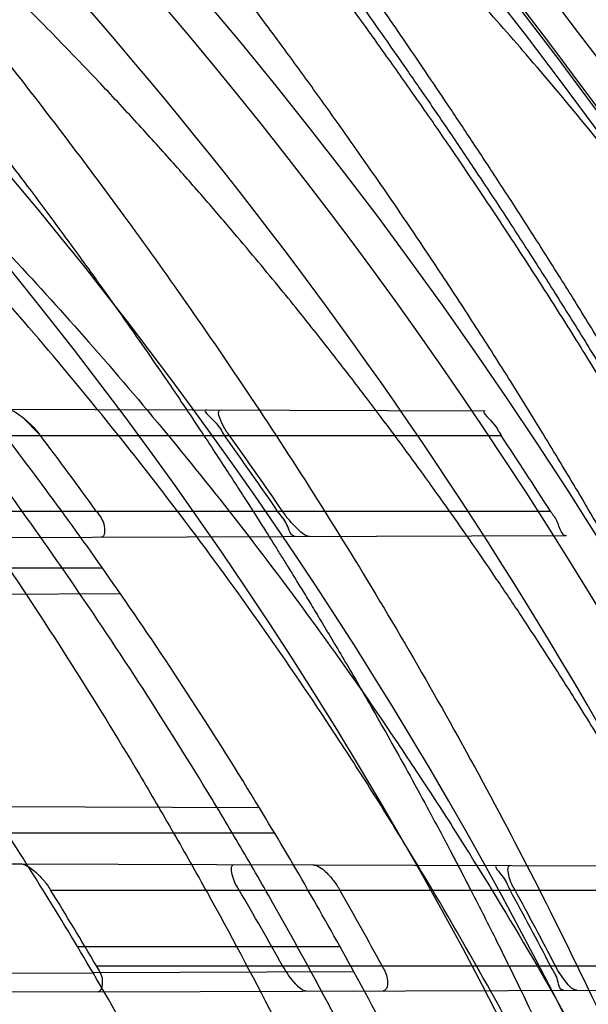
# Model space of a CAD drawing. Header units: millimetres. Extents: x 0 to 297, y 0 to 210.
# Tile 55 of 256: x 141.6696 to 141.7371, y 91.074 to 91.191. Entities that reach past the tile are written whole.
import ezdxf

# ---------------------------------------------------------------- set-up
doc = ezdxf.new("R2010")
doc.units = ezdxf.units.MM
doc.header["$LTSCALE"] = 16.335
doc.layers.get('0').update_dxf_attribs({"linetype": 'CONTINUOUS'})
for name, color, linetype in [('01_GLOBAL', 7, 'CONTINUOUS'), ('INTFCLR_1', 7, 'CONTINUOUS'), ('INTFCLR_144815', 7, 'CONTINUOUS')]:
    doc.layers.add(name, color=color, linetype=linetype)

msp = doc.modelspace()

# ---------------------------------------------------------------- linework, layer by layer
at = {"color": 7, "linetype": 'Continuous'}
msp.add_circle((142.5788034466, 92.2083412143), 3.42, dxfattribs=at)
at = {"color": 9, "linetype": 'Continuous'}
msp.add_arc((142.5788034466, 92.2083412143), 3.3761688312, 182.9674534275, 267.0325465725, dxfattribs=at)
at = {"layer": '01_GLOBAL', "color": 7, "linetype": 'Continuous'}
msp.add_circle((142.5788034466, 92.2083412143), 3.465, dxfattribs=at)
at = {"layer": 'INTFCLR_1', "color": 9, "linetype": 'Continuous'}
for p, q in [((141.6296839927, 91.1448464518), (141.7248347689, 91.1445143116)), ((141.6344033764, 91.1415895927), (141.726746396, 91.1415895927)), ((141.6417213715, 91.1325895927), (141.7326070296, 91.1325895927)), ((141.6423602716, 91.1293769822), (141.7344827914, 91.1296985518)), ((141.679454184, 91.1258395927), (141.6459498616, 91.1258395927)), ((141.6816020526, 91.1227639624), (141.6483772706, 91.1226479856)), ((141.6980785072, 91.097357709), (141.6660935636, 91.09746935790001)), ((141.699892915, 91.09433959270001), (141.6681279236, 91.09433959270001)), ((141.6696551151, 91.09070692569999), (141.7569505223, 91.09040220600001)), ((141.6733032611, 91.0875895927), (141.7583541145, 91.0875895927)), ((141.7076592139, 91.0808395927), (141.6765069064, 91.0808395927)), ((141.6787271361, 91.0785895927), (141.7628447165, 91.0785895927)), ((141.7092979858, 91.0778606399), (141.6783353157, 91.07775255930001)), ((141.6788747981, 91.0755044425), (141.7642351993, 91.07580240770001))]:
    msp.add_line(p, q, dxfattribs=at)
at = {"layer": 'INTFCLR_1', "color": 7, "linetype": 'Continuous'}
msp.add_line((141.6699604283, 91.1437545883), (141.6720808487, 91.1415895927), dxfattribs=at)
at = {"layer": 'INTFCLR_1', "color": 6, "linetype": 'Continuous'}
for p, q in [((141.7248347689, 91.1445143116), (141.7248738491, 91.1445141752)), ((141.73452088, 91.12969868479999), (141.7344827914, 91.1296985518)), ((141.5872388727, 91.0909946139), (141.6696551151, 91.09070692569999)), ((141.6665647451, 91.07771147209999), (141.6783353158, 91.07775255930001)), ((141.6788747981, 91.0755044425), (141.5992258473, 91.0752264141))]:
    msp.add_line(p, q, dxfattribs=at)
for centre, radius, start, end in [((141.273551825, 90.84008959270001), 0.5431065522, 270, 90.00000002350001), ((141.273551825, 90.84008959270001), 0.5161422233, 270, 90.00000002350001), ((141.273551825, 90.84008959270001), 0.4963968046, 34.7120513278, 37.5274422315), ((141.2732548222, 90.8404266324), 0.4997612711, 35.7750931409, 37.057316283), ((141.2735619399, 90.8400747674), 0.5173177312, 34.43321213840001, 35.6507272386), ((141.2737151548, 90.8397926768), 0.5178324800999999, 34.432008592, 35.6482862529), ((141.2735607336, 90.84007530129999), 0.5443235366, 32.506174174, 33.6366877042), ((141.273551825, 90.84008959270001), 0.4693968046, 30.4187297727, 33.2518501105), ((141.273551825, 90.84008959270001), 0.4963968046, 28.6197133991, 31.2163513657), ((141.2733149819, 90.8404011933), 0.4702049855, 30.4351559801, 31.7156135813), ((141.2736644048, 90.83981792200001), 0.4893683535, 29.2038350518, 30.41829466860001), ((141.2733327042, 90.84038696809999), 0.4997171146, 28.4684611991, 29.6489894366), ((141.2735937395, 90.8400954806), 0.517279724, 27.4551693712, 28.5844232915), ((141.2741494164, 90.8400955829), 0.5173029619, 27.4538193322, 28.5830080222)]:
    msp.add_arc(centre, radius, start, end, dxfattribs=at)
at = {"layer": 'INTFCLR_1', "color": 9, "linetype": 'Continuous'}
for radius, start, end in [(0.4963968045, 31.2163513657, 34.7120513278), (0.4693968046, 26.8886711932, 30.4187297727), (0.4963968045, 25.3056735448, 28.6197133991)]:
    msp.add_arc((141.273551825, 90.84008959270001), radius, start, end, dxfattribs=at)
for points, knots in [([(141.7564146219, 90.67214758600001), (141.7574831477, 90.6750551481), (141.7595771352, 90.68092625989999), (141.7635668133, 90.69283277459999), (141.7700402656, 90.7142045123), (141.7760428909, 90.73928884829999), (141.7800065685, 90.7617077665), (141.7816728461, 90.7731553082), (141.7825328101, 90.7797764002), (141.7845176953, 90.7963988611), (141.7865801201, 90.82480135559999), (141.786249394, 90.85831129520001), (141.7846909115, 90.8800272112), (141.783710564, 90.8900544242), (141.7829887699, 90.8967234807), (141.7807586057, 90.9147232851), (141.7756949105, 90.94354598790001), (141.7683980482, 90.97168599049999), (141.7631787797, 90.98838778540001), (141.7612158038, 90.9943618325), (141.7582294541, 91.0031618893), (141.7514922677, 91.0215597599), (141.7398577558, 91.04856209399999), (141.7266081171, 91.07407256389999), (141.7173713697, 91.0897744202), (141.7130543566, 91.096763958), (141.7101864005, 91.1013200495), (141.7024300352, 91.1133026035), (141.6894327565, 91.1316928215), (141.6713790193, 91.1540805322), (141.6560874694, 91.1708617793), (141.64540551, 91.18158825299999), (141.6394993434, 91.18726746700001), (141.6313044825, 91.1949266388), (141.6198341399, 91.2049554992), (141.6074179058, 91.2146860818), (141.5999877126, 91.21997005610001), (141.5969902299, 91.2219990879), (141.595231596, 91.2231656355), (141.5931919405, 91.2244765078), (141.5909359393, 91.2258549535), (141.5889565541, 91.22699033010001), (141.587260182, 91.2278794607), (141.5858677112, 91.2285262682), (141.5847587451, 91.228921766), (141.5839916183, 91.22910084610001), (141.5833474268, 91.229003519), (141.5832219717, 91.22839726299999), (141.5835311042, 91.22772715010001), (141.5840679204, 91.2267985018), (141.5849352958, 91.22562953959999), (141.5860911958, 91.2242042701), (141.587545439, 91.22253261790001), (141.5892822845, 91.2206136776), (141.5909074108, 91.2188652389), (141.5923395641, 91.21734229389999), (141.5948337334, 91.21470682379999), (141.5989725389, 91.2103803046), (141.6073909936, 91.20154652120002), (141.6165855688, 91.19163585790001), (141.6249614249, 91.18216354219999), (141.6301387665, 91.17614023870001), (141.6384641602, 91.1662523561), (141.6512098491, 91.1502285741), (141.6679191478, 91.126915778), (141.680013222, 91.107884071), (141.6879313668, 91.094337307), (141.6933038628, 91.08480936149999), (141.702572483, 91.0674180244), (141.7149508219, 91.0411554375), (141.7234902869, 91.0192594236), (141.7274621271, 91.00790684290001)], [0, 0, 0, 0, 0.0103790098, 0.0208837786, 0.0420711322, 0.08518383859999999, 0.1071959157, 0.1183352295, 0.1239409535, 0.1295662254, 0.1744257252, 0.2192335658, 0.2417179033, 0.2473538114, 0.2529901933, 0.2641930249, 0.3081221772, 0.3509242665, 0.3614865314, 0.3667493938, 0.3719931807, 0.3926229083, 0.4323809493, 0.4704125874, 0.488853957, 0.4934075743, 0.4979380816, 0.506891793, 0.541232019, 0.5733300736, 0.6031972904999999, 0.6172524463, 0.624045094, 0.6306497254, 0.6548348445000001, 0.6750681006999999, 0.6834748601, 0.6853777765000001, 0.68719583, 0.6905456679, 0.6935010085, 0.6960526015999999, 0.698191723, 0.6999112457, 0.7012080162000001, 0.7020916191, 0.7026257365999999, 0.703100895, 0.7038825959, 0.7050751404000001, 0.7066972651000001, 0.7087491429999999, 0.7112254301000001, 0.7141189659, 0.7174213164, 0.7192231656, 0.7211235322, 0.729579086, 0.7392841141, 0.7620097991, 0.7748694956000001, 0.7816475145, 0.7886215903, 0.818178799, 0.8502213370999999, 0.88468242, 0.8936821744, 0.9027945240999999, 0.9213302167, 0.9597016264, 1, 1, 1, 1]), ([(141.7358975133, 91.0071406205), (141.7318460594, 91.01844594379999), (141.7231341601, 91.04025096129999), (141.7105173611, 91.0663792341), (141.701072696, 91.0836773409), (141.6955966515, 91.0931566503), (141.6875212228, 91.1066417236), (141.6751867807, 91.12558434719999), (141.6581544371, 91.14877272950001), (141.6451671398, 91.16470230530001), (141.6366834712, 91.1745312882), (141.6314052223, 91.1805210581), (141.6228646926, 91.18994094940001), (141.613493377, 91.19978937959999), (141.6049081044, 91.20856863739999), (141.6006923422, 91.21286001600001), (141.5981418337, 91.21548448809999), (141.5966958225, 91.2169787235), (141.5943954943, 91.2194050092), (141.5923320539, 91.2215537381), (141.5877441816, 91.2270898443), (141.589474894, 91.22708959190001)], [0, 0, 0, 0, 0.1351411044, 0.2639657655, 0.326251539, 0.3568857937, 0.3871506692, 0.5031238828, 0.6110823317, 0.7107727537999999, 0.7343091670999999, 0.7571888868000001, 0.8006105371, 0.8773801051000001, 0.9101731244, 0.9387430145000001, 0.9451630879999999, 0.9512497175, 0.9624026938, 0.9805243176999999, 1, 1, 1, 1]), ([(141.589474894, 91.22708959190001), (141.5901302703, 91.2270894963), (141.5934664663, 91.2257697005), (141.5972968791, 91.2235292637), (141.6010154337, 91.2211904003), (141.6028021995, 91.2200263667), (141.6058484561, 91.21800314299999), (141.6133970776, 91.21273816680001), (141.6260174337, 91.20304741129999), (141.6376862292, 91.1930563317), (141.6460232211, 91.1854269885), (141.6520280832, 91.1797738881), (141.6628847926, 91.1691018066), (141.6784293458, 91.15240674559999), (141.6967876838, 91.1301309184), (141.7100118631, 91.1118246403), (141.7179037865, 91.099896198), (141.7208202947, 91.09536318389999), (141.7252087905, 91.0884116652), (141.734595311, 91.0728013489), (141.748064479, 91.04743455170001), (141.7598995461, 91.0205684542), (141.766753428, 91.0022608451), (141.7697904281, 90.99350690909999), (141.7717861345, 90.9875658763), (141.7770905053, 90.9709626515), (141.7845086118, 90.94298471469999), (141.7896594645, 90.91431187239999), (141.7919274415, 90.89640779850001), (141.7926613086, 90.8897756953), (141.793657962, 90.87980496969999), (141.795242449, 90.8582113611), (141.7955788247, 90.82488434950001), (141.7934815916, 90.79663997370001), (141.7914638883, 90.7801127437), (141.7905895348, 90.7735282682), (141.788895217, 90.7621430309), (141.7848639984, 90.73984187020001), (141.7787596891, 90.71489416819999), (141.7721799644, 90.6936469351), (141.768123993, 90.6818069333), (141.7659952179, 90.6759685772), (141.7649089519, 90.6730772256)], [0, 0, 0, 0, 0.0031306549, 0.0166311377, 0.0214593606, 0.0240790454, 0.0268205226, 0.0389267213, 0.0680356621, 0.1027866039, 0.1122691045, 0.1220183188, 0.1421809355, 0.1849822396, 0.2309158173, 0.2799873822, 0.2927706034, 0.2992370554, 0.3057353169, 0.3320403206, 0.3862319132, 0.4428084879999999, 0.4721383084, 0.4795908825, 0.487069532, 0.5020757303, 0.5628487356, 0.6251729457, 0.6410612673, 0.6490543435, 0.6570463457, 0.6889269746, 0.7524526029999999, 0.8160592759, 0.8240370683, 0.8319876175, 0.8477879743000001, 0.8790177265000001, 0.9402188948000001, 0.970317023, 0.9852457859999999, 1, 1, 1, 1])]:
    msp.add_open_spline(points, degree=3, knots=knots, dxfattribs=at)
at = {"layer": 'INTFCLR_1', "color": 6, "linetype": 'Continuous'}
for points, knots in [([(141.6277114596, 91.22708959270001), (141.62722335, 91.22708959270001), (141.6272941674, 91.2251154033), (141.6286240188, 91.2237135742), (141.6303773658, 91.2209404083), (141.6330579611, 91.2176754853), (141.636536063, 91.21338186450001), (141.6409148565, 91.2081556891), (141.6460561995, 91.2020006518), (141.6515635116, 91.19533394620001), (141.6570035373, 91.1886267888), (141.6620669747, 91.18224014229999), (141.6667156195, 91.1762455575), (141.6709428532, 91.17066993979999), (141.6747632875, 91.16552206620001), (141.678203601, 91.1607902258), (141.6812975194, 91.15645408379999), (141.684076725, 91.1524886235), (141.6865629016, 91.14888322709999), (141.6887839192, 91.1456142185), (141.6907670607, 91.14265455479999), (141.6925435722, 91.139969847), (141.6941233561, 91.1375556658), (141.6955259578, 91.1353899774), (141.6967707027, 91.1334503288), (141.6978866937, 91.13169669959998), (141.6988796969, 91.1301244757), (141.6997620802, 91.12871811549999), (141.7005836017, 91.12740101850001), (141.7014128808, 91.12606327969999), (141.7023097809, 91.1246072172), (141.7032931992, 91.12299941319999), (141.7043734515, 91.121219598), (141.7055619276, 91.1192446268), (141.706875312, 91.1170411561), (141.7083246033, 91.11458304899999), (141.7099237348, 91.11183694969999), (141.7116817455, 91.10877663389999), (141.7136163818, 91.10535704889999), (141.7157436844, 91.1015316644), (141.7180830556, 91.0972414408), (141.7206593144, 91.0924115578), (141.7234900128, 91.0869698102), (141.726590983, 91.0808326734), (141.7299816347, 91.0738979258), (141.7336899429, 91.06602274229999), (141.7377398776, 91.05703497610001), (141.7421529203, 91.0467148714), (141.7469453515, 91.0347982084), (141.7521299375, 91.02090744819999), (141.7576364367, 91.0047235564), (141.7631009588, 90.9866925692), (141.7681397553, 90.9675743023), (141.7724835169, 90.948235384), (141.7760959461, 90.928843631), (141.7789762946, 90.9094758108), (141.7811396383, 90.8901288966), (141.78259316, 90.8708485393), (141.7833500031, 90.85161596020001), (141.7834187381, 90.8324615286), (141.782807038, 90.8133676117), (141.7815194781, 90.7943366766), (141.7795595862, 90.7753839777), (141.7769236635, 90.75647136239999), (141.7736112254, 90.7376240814), (141.7696058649, 90.7188012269), (141.7649044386, 90.700026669), (141.7595680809, 90.6815608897), (141.7539109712, 90.6643011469), (141.7483372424, 90.6489785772), (141.7431614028, 90.6358921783), (141.7384031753, 90.6246472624), (141.7340415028, 90.6149110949), (141.7300563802, 90.60642995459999), (141.7264192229, 90.5989959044), (141.7231040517, 90.5924542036), (141.7200858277, 90.5866790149), (141.7173473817, 90.581575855), (141.7148681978, 90.57706222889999), (141.7126227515, 90.5730569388), (141.7105887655, 90.5694929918), (141.7087453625, 90.56631374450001), (141.7070795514, 90.563481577), (141.705579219, 90.560962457), (141.7042282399, 90.55871863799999), (141.7030062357, 90.55670860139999), (141.701896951, 90.554899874), (141.7008702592, 90.5532389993), (141.6998448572, 90.5515926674), (141.698741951, 90.54983502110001), (141.697495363, 90.547864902), (141.6960930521, 90.5456696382), (141.6945138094, 90.5432229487), (141.6927331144, 90.5404962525), (141.6907308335, 90.5374685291), (141.6884841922, 90.5341192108), (141.6859642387, 90.5304209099), (141.6831423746, 90.52634758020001), (141.6799866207, 90.5218758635), (141.6764721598, 90.51699345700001), (141.6725652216, 90.5116795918), (141.668231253, 90.50591584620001), (141.6634587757, 90.49971750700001), (141.6582464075, 90.493104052), (141.6526341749, 90.48615232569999), (141.646910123, 90.4792048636), (141.6415439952, 90.4727739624), (141.6369559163, 90.4673043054), (141.633315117, 90.4628207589), (141.6305101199, 90.4594209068), (141.6286771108, 90.45653647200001), (141.6273060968, 90.45510292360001), (141.6272194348, 90.45308959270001), (141.6277114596, 90.45308959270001)], [0, 0, 0, 0, 0.0017146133, 0.0041239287, 0.0077631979, 0.0127375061, 0.019147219, 0.0271011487, 0.0367138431, 0.0473099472, 0.0574795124, 0.0670486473, 0.07593967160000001, 0.0841262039, 0.0916267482, 0.0984583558, 0.1046766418, 0.1103381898, 0.1154683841, 0.1200606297, 0.1242209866, 0.1279830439, 0.1313690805, 0.1343557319, 0.1370466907, 0.1394649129, 0.141657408, 0.1435788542, 0.1452969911, 0.147110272, 0.1491076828, 0.1513042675, 0.1537308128, 0.1564212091, 0.1594011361, 0.1627417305, 0.1664450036, 0.1705638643, 0.1751393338, 0.1802462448, 0.1859394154, 0.1923045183, 0.1994748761, 0.2074861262, 0.2164579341, 0.2265900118, 0.2380620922, 0.2510852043, 0.2660147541, 0.2831767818, 0.3031618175, 0.3260557, 0.3493456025, 0.3725974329, 0.3956655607, 0.4186206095, 0.4413650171, 0.4640353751, 0.4865253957, 0.5089623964, 0.531306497, 0.5536180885, 0.5759523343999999, 0.598223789, 0.6206818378, 0.6431588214, 0.6658101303, 0.6886542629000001, 0.710664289, 0.7296002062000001, 0.7459208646, 0.7600932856, 0.7724882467, 0.7833944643, 0.793008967, 0.8015592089, 0.8091555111, 0.8158987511, 0.8219029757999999, 0.8272448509, 0.832028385, 0.8363175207, 0.8401542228, 0.8435703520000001, 0.8466171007, 0.8493545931, 0.8518335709, 0.8540704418, 0.8562135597, 0.8586467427, 0.8613594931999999, 0.864403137, 0.8677972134, 0.87158895, 0.8758429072, 0.8805481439, 0.8857559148, 0.8915631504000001, 0.8979547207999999, 0.9049814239, 0.9126947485, 0.9211229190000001, 0.9303127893, 0.9401736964, 0.9507020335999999, 0.9616958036, 0.9717974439, 0.9801138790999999, 0.9868020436, 0.9920080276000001, 0.9957951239, 0.9982716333, 1, 1, 1, 1]), ([(141.6277114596, 90.45308959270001), (141.628171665, 90.45308959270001), (141.6293857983, 90.4535584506), (141.6315047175, 90.4546851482), (141.6344755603, 90.4566024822), (141.6382959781, 90.45932618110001), (141.6430293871, 90.46297042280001), (141.6486619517, 90.46758769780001), (141.6548706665, 90.47298156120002), (141.6611699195, 90.47874448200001), (141.6671157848, 90.4844418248), (141.6725640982, 90.4898702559), (141.6775235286, 90.49499331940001), (141.6820174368, 90.4997851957), (141.6860792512, 90.50424019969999), (141.6897364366, 90.50835687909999), (141.6930192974, 90.51213812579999), (141.695970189, 90.5156093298), (141.6986132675, 90.51877794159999), (141.7009775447, 90.5216603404), (141.7030883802, 90.5242738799), (141.7049778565, 90.526646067), (141.7066938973, 90.528827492), (141.7083843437, 90.53100071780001), (141.7101852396, 90.53334413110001), (141.7120971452, 90.53586602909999), (141.7139888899, 90.53839686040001), (141.7158471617, 90.5409158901), (141.7177807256, 90.5435730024), (141.719921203, 90.54655873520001), (141.7223135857, 90.5499520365), (141.7249869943, 90.55381783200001), (141.7279695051, 90.558226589), (141.7312859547, 90.56325135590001), (141.7349620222, 90.56898214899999), (141.739037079, 90.5755449), (141.7435494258, 90.58308452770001), (141.7485344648, 90.591778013), (141.7540294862, 90.6018595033), (141.760066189, 90.61360340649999), (141.766684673, 90.62742065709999), (141.7737557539, 90.64350792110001), (141.780825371, 90.6613597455), (141.7874356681, 90.68018148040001), (141.7933066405, 90.6992600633), (141.7983875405, 90.71840914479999), (141.8026952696, 90.7376081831), (141.8062277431, 90.7567556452), (141.8090134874, 90.77590353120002), (141.811058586, 90.7949702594), (141.8123825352, 90.81398619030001), (141.8129971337, 90.83293247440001), (141.8129122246, 90.8518123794), (141.8121342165, 90.87063713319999), (141.8106673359, 90.8893947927), (141.8085112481, 90.9080934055), (141.8056642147, 90.9267302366), (141.8021262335, 90.9452767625), (141.7978831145, 90.9637745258), (141.7929277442, 90.9822003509), (141.7872355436, 91.0005755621), (141.7808222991, 91.0188067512), (141.7739442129, 91.03620618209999), (141.7670434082, 91.0519657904), (141.7605810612, 91.0655293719), (141.7546880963, 91.07706645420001), (141.7493295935, 91.08696962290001), (141.7444701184, 91.0955139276), (141.7400702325, 91.1029297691), (141.7360941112, 91.1093927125), (141.7325006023, 91.1150506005), (141.7292596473, 91.12001098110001), (141.726339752, 91.12437206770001), (141.7237187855, 91.128203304), (141.7213647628, 91.13157857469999), (141.7192605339, 91.1345456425), (141.717372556, 91.1371689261), (141.7156764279, 91.13949490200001), (141.7140548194, 91.1416921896), (141.7123690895, 91.1439503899), (141.7105117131, 91.1464071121), (141.7085985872, 91.1489024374), (141.7066793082, 91.1513715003), (141.7047357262, 91.15383994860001), (141.7026024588, 91.1565116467), (141.7002196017, 91.15944934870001), (141.69755058, 91.1626834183), (141.6945697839, 91.1662275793), (141.6912418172, 91.1701004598), (141.6875371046, 91.1743119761), (141.6834171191, 91.178874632), (141.6788518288, 91.1837864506), (141.6738154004, 91.18903530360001), (141.6682758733, 91.1946010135), (141.6622344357, 91.2004349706), (141.6557918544, 91.2063757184), (141.6493931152, 91.21197413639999), (141.6435362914, 91.2168073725), (141.6386043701, 91.22062540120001), (141.6346411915, 91.223465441), (141.6315795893, 91.22545094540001), (141.6294126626, 91.22660901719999), (141.6281767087, 91.22708959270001), (141.6277114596, 91.22708959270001)], [0, 0, 0, 0, 0.0015510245, 0.0042404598, 0.008161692, 0.0134191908, 0.0200669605, 0.0282845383, 0.0379646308, 0.04778133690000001, 0.0570562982, 0.0657163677, 0.0737008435, 0.0810864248, 0.08785639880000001, 0.09401872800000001, 0.09964461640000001, 0.1047327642, 0.1093734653, 0.1135510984, 0.1172970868, 0.1206958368, 0.1237721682, 0.1266512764, 0.1299751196, 0.1337328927, 0.1373171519, 0.1406241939, 0.1442827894, 0.1483924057, 0.1530055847, 0.1582756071, 0.1642330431, 0.1709447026, 0.1785661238, 0.1871788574, 0.1969791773, 0.2081785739, 0.2209513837, 0.2356728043, 0.2526768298, 0.2725784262, 0.2948857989, 0.3173719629, 0.3397942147, 0.362144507, 0.3841260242, 0.4060931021, 0.4277499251, 0.4493238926, 0.4707068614, 0.4919794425, 0.5131973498, 0.5343237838, 0.5554641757, 0.5765947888, 0.5977467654, 0.6189899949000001, 0.6402145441, 0.6616941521, 0.6832817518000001, 0.7050322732, 0.7268136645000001, 0.7463228, 0.7630041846, 0.7774428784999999, 0.7899800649, 0.8009502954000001, 0.8105690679, 0.8190401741, 0.8265233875, 0.8331581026, 0.8390096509, 0.8442114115, 0.8488026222, 0.8528784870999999, 0.8564706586, 0.8596954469, 0.8625805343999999, 0.8656744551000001, 0.8691928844, 0.8729603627, 0.8762716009, 0.879732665, 0.8835489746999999, 0.8877941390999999, 0.8924809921, 0.8976810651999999, 0.9034017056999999, 0.9096904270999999, 0.916584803, 0.9241199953, 0.932290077, 0.9411002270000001, 0.9505839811, 0.960593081, 0.9706330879, 0.9792338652, 0.9861845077, 0.991642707, 0.9956806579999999, 0.9984319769, 1, 1, 1, 1]), ([(141.6917834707, 91.1446296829), (141.6912233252, 91.1446316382), (141.6933378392, 91.1428665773), (141.69353042, 91.1421419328), (141.6939265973, 91.1415895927)], [0, 0, 0, 0, 0.4517762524, 1, 1, 1, 1]), ([(141.6945109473, 91.1415895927), (141.6942421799, 91.14196432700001), (141.693760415, 91.1426068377), (141.6928971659, 91.1446257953), (141.6935251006, 91.1446236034)], [0, 0, 0, 0, 0.4234288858, 1, 1, 1, 1]), ([(141.7248347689, 91.1445143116), (141.7243013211, 91.14451617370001), (141.726234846, 91.1428163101), (141.7263967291, 91.1421151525), (141.726746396, 91.1415895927)], [0, 0, 0, 0, 0.4580143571, 1, 1, 1, 1]), ([(141.6787201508, 91.1325895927), (141.6790626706, 91.13211425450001), (141.6797260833, 91.1314523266), (141.6798090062, 91.12950770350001), (141.6792776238, 91.1295058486)], [0, 0, 0, 0, 0.5243913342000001, 1, 1, 1, 1]), ([(141.7023338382, 91.1295863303), (141.7017617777, 91.1295843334), (141.7014286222, 91.13131101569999), (141.7006050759, 91.13205458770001), (141.7002382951, 91.1325895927)], [0, 0, 0, 0, 0.4686271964, 1, 1, 1, 1]), ([(141.7040245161, 91.1295922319), (141.7035151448, 91.1295904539), (141.7027113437, 91.1303716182), (141.7017037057, 91.13138069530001), (141.7011094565, 91.1321705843), (141.7008222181, 91.1325895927)], [0, 0, 0, 0, 0.3438855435, 0.6570356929, 1, 1, 1, 1]), ([(141.7326070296, 91.1325895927), (141.7328602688, 91.1321921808), (141.7335822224, 91.1314200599), (141.733805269, 91.1296961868), (141.7344827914, 91.1296985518)], [0, 0, 0, 0, 0.4102134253, 1, 1, 1, 1]), ([(141.6696551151, 91.09070692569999), (141.6703007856, 91.0907046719), (141.6713269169, 91.0899452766), (141.6724562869, 91.08881676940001), (141.6730449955, 91.0880075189), (141.6733032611, 91.0875895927)], [0, 0, 0, 0, 0.3953270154, 0.6991994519, 1, 1, 1, 1]), ([(141.6956722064, 91.0875895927), (141.6953723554, 91.08810028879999), (141.6949138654, 91.0887526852), (141.6946015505, 91.09061984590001), (141.6950795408, 91.0906181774)], [0, 0, 0, 0, 0.5533652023, 1, 1, 1, 1]), ([(141.7043962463, 91.0905856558), (141.7049799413, 91.0905836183), (141.7058921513, 91.0898334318), (141.7068803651, 91.08876023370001), (141.7073963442, 91.08798778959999), (141.7076229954, 91.0875895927)], [0, 0, 0, 0, 0.3893241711, 0.6943941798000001, 1, 1, 1, 1]), ([(141.7262684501, 91.09050930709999), (141.7257491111, 91.09051112), (141.7274407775, 91.0888090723), (141.7275446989, 91.08810189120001), (141.7278238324, 91.0875895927)], [0, 0, 0, 0, 0.4709515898, 1, 1, 1, 1]), ([(141.7284060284, 91.0875895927), (141.7281385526, 91.08808052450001), (141.7277485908, 91.08872072), (141.7274143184, 91.09050530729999), (141.7278769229, 91.0905036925)], [0, 0, 0, 0, 0.547207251, 1, 1, 1, 1]), ([(141.6788747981, 91.0755044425), (141.679347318, 91.07550609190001), (141.6797062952, 91.07722133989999), (141.6790558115, 91.078030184), (141.6787271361, 91.0785895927)], [0, 0, 0, 0, 0.4213906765, 1, 1, 1, 1]), ([(141.70365565, 91.0755909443), (141.7031575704, 91.0755892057), (141.7020465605, 91.07676209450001), (141.7012663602, 91.0778068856), (141.7008288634, 91.0785895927)], [0, 0, 0, 0, 0.3571094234, 1, 1, 1, 1]), ([(141.7126238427, 91.0785895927), (141.7128883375, 91.07810182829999), (141.7133988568, 91.0773535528), (141.7132563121, 91.07562445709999), (141.7127549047, 91.0756227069)], [0, 0, 0, 0, 0.5253018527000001, 1, 1, 1, 1]), ([(141.7341507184, 91.0756973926), (141.7336194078, 91.07569553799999), (141.7335187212, 91.0773690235), (141.732871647, 91.0780921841), (141.7326132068, 91.0785895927)], [0, 0, 0, 0, 0.4866156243, 1, 1, 1, 1]), ([(141.735725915, 91.07570289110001), (141.7352667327, 91.0757012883), (141.7342710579, 91.0768596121), (141.7335823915, 91.0778441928), (141.733195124, 91.0785895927)], [0, 0, 0, 0, 0.3534413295, 1, 1, 1, 1])]:
    msp.add_open_spline(points, degree=3, knots=knots, dxfattribs=at)
at = {"layer": 'INTFCLR_1', "color": 7, "linetype": 'Continuous'}
msp.add_open_spline([(141.6679880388, 91.14471274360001), (141.6686495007, 91.1447113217), (141.6697402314, 91.1439647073), (141.6710353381, 91.1428512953), (141.6717540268, 91.1420237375), (141.6720808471, 91.1415895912)], degree=3, knots=[0, 0, 0, 0, 0.3791873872, 0.6884873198, 1, 1, 1, 1], dxfattribs=at)
at = {"layer": 'INTFCLR_144815', "color": 6, "linetype": 'Continuous'}
for radius in [0.5743020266, 0.5472855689]:
    msp.add_circle((141.273551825, 90.84008959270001), radius, dxfattribs=at)
for radius, start, end in [(0.7917112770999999, 313.9937911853, 154.5150993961), (0.7647112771, 312.9543589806, 154.5144414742), (0.73941501, 282.2440355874, 71.2863570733), (0.5949342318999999, 45.0000000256, 314.9999999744), (0.5938695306, 44.999999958, 315.000000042), (0.5930090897, 44.99999997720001, 315.0000000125), (0.5361020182, 25.6072723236, 64.3927276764), (0.5834285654, 308.490992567, 51.50900743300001), (0.5090855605, 27.0737153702, 62.92628462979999), (0.6104450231, 316.9838592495, 43.0161407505), (0.5760164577, 313.9992414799, 46.00075850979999)]:
    msp.add_arc((141.273551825, 90.84008959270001), radius, start, end, dxfattribs=at)
at = {"layer": 'INTFCLR_144815', "color": 9, "linetype": 'Continuous'}
for centre, radius, start, end in [((141.273551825, 90.84008959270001), 0.7345008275, 292.4997540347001, 54.0964566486), ((141.2735550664, 90.84009111), 0.6625959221, 292.4997540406, 54.09645665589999), ((141.2735749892, 90.84009512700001), 0.6513931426, 311.2505121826, 48.7494878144), ((141.2735518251, 90.84008959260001), 0.5937131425, 314.0862202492, 45.9137797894), ((141.273551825, 90.84008959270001), 0.5795156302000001, 313.8592910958, 46.1407088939), ((141.273551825, 90.84008959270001), 0.5757241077, 314.0319604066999, 45.9680396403)]:
    msp.add_arc(centre, radius, start, end, dxfattribs=at)
at = {"layer": 'INTFCLR_144815', "color": 6, "linetype": 'Continuous'}
for points, knots in [([(141.8173538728, 90.8400895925), (141.8173538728, 90.8429179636), (141.8173118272, 90.8485754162), (141.8171225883, 90.85706124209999), (141.8168070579, 90.8655470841), (141.8163650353, 90.87403295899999), (141.8157962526, 90.88251870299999), (141.8151003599, 90.891004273), (141.8142769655, 90.8994892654), (141.8133255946, 90.9079734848), (141.8122457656, 90.91645624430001), (141.8110369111, 90.9249371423), (141.8096985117, 90.9334151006), (141.8082299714, 90.94188934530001), (141.8066308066, 90.95035831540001), (141.8049004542, 90.9588208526), (141.8030385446, 90.9672748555), (141.80104466, 90.9757185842), (141.7989186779, 90.98414922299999), (141.7966604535, 90.9925643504), (141.7942702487, 91.0009603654), (141.7917483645, 91.0093340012), (141.789095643, 91.01768070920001), (141.7863130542, 91.02599619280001), (141.7834022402, 91.03427485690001), (141.7803651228, 91.0425111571), (141.7772043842, 91.0506984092), (141.7739232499, 91.0588295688), (141.7705257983, 91.06689663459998), (141.767016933, 91.07489092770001), (141.763402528, 91.0828029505), (141.7596895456, 91.09062233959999), (141.7558861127, 91.0983379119), (141.7520015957, 91.10593770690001), (141.7480466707, 91.1134090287), (141.744033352, 91.1207385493), (141.7399749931, 91.1279124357), (141.7358862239, 91.13491655), (141.7317828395, 91.1417366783), (141.7276816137, 91.148358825), (141.7236000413, 91.1547695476), (141.7195560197, 91.1609563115), (141.7155674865, 91.1669078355), (141.7116520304, 91.17261441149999), (141.7078264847, 91.17806819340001), (141.7041065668, 91.1832633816), (141.7005065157, 91.1881963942), (141.6970389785, 91.19286569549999), (141.6937149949, 91.1972715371), (141.690544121, 91.20141556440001), (141.6875338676, 91.20530135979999), (141.6846894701, 91.2089345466), (141.6820136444, 91.2123229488), (141.6795073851, 91.21547549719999), (141.6771704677, 91.2184015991), (141.6750020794, 91.22111039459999), (141.6730008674, 91.22361076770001), (141.6711651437, 91.22591115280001), (141.669493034, 91.2280194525), (141.6679826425, 91.2299427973), (141.666632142, 91.23168780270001), (141.6654391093, 91.2332604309), (141.6644023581, 91.2346669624), (141.6635160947, 91.2359113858), (141.6627882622, 91.2370028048), (141.6621863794, 91.2379330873), (141.6617182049, 91.2388949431), (141.6610997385, 91.2396961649), (141.6615040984, 91.2405846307), (141.6617698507, 91.240589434)], [0, 0, 0, 0, 0.0193136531, 0.0386315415, 0.05795820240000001, 0.0772974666, 0.0966541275, 0.1160313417, 0.1354339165, 0.1548642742, 0.1743271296, 0.1938240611, 0.2133596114, 0.2329339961, 0.2525510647, 0.2722100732, 0.2919141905, 0.3116608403, 0.3314519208, 0.351283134, 0.3711547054, 0.3910601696, 0.4109974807, 0.4309575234, 0.4509352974, 0.4709189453, 0.4908990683, 0.5108615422, 0.5307908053, 0.5506690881, 0.5704756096, 0.5901867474, 0.6097758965, 0.6292133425, 0.6484663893, 0.6674992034, 0.6862731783, 0.7047472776, 0.7228785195, 0.7406226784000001, 0.7579352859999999, 0.7747726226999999, 0.7910927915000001, 0.8068568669, 0.8220298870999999, 0.8365818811, 0.8504883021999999, 0.8637310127, 0.8762964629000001, 0.8881752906, 0.8993620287, 0.9098612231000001, 0.9196832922, 0.928844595, 0.9373624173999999, 0.9452545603, 0.952538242, 0.9592315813, 0.9653514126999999, 0.970913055, 0.9759307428, 0.980418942, 0.9843915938, 0.9878631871, 0.9908472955, 0.9933569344, 0.9954053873, 0.9981850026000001, 1, 1, 1, 1]), ([(141.6746009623, 90.43958975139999), (141.6743294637, 90.43959473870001), (141.6739346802, 90.44051627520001), (141.6745467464, 90.4413356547), (141.6750158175, 90.4423304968), (141.6756162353, 90.44328992), (141.6763427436, 90.4444157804), (141.6772268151, 90.4456987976), (141.6782605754, 90.44714833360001), (141.6794495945, 90.44876833), (141.6807951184, 90.4505653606), (141.6822994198, 90.4525454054), (141.6839649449, 90.45471611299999), (141.6857956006, 90.45708743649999), (141.6877946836, 90.4596693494), (141.6899625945, 90.4624689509), (141.6922956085, 90.46548894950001), (141.6947877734, 90.46873001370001), (141.6974360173, 90.4721973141), (141.7002434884, 90.4759050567), (141.7032142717, 90.479869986), (141.7063442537, 90.4840993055), (141.7096232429, 90.48859288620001), (141.7130388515, 90.4933481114), (141.7165811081, 90.4983662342), (141.7202374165, 90.50364521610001), (141.7239937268, 90.50918105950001), (141.7278347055, 90.5149677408), (141.731743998, 90.52099726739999), (141.735704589, 90.5272598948), (141.7396991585, 90.53374437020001), (141.7437104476, 90.540438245), (141.7477216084, 90.5473282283), (141.7517165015, 90.5544005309), (141.7556799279, 90.56164117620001), (141.7595977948, 90.56903626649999), (141.7634572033, 90.57657217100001), (141.767246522, 90.5842357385), (141.7709553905, 90.5920144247), (141.7745746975, 90.5998964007), (141.7780965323, 90.60787062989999), (141.7815140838, 90.6159268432), (141.7848215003, 90.6240554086), (141.7880144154, 90.63224886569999), (141.7910827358, 90.6404831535), (141.7940232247, 90.64874868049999), (141.7968372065, 90.6570474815), (141.7995279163, 90.6653897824), (141.8020958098, 90.6737784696), (141.8045374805, 90.68220316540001), (141.8068514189, 90.6906590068), (141.8090350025, 90.6991353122), (141.811086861, 90.7076240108), (141.8130074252, 90.7161235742), (141.8147973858, 90.72463376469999), (141.8164574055, 90.7331545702), (141.8179878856, 90.74168503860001), (141.8193889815, 90.750222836), (141.8206608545, 90.75876512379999), (141.8218038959, 90.7673101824), (141.8228186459, 90.77585753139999), (141.8237055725, 90.7844065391), (141.8244651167, 90.7929567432), (141.8250976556, 90.80150752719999), (141.8256035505, 90.8100588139), (141.825983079, 90.8186102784), (141.8262364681, 90.8271620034), (141.8263638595, 90.8357137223), (141.8263653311, 90.8442655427), (141.8262408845, 90.8528172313), (141.825990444, 90.8613689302), (141.8256138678, 90.8699203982), (141.8251109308, 90.8784716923), (141.8244813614, 90.887022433), (141.8237248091, 90.89557247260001), (141.8228408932, 90.9041213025), (141.821829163, 90.912668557), (141.8206891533, 90.9212135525), (141.8194203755, 90.92975547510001), (141.8180223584, 90.9382932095), (141.8164946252, 90.9468255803), (141.8148367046, 90.9553513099), (141.8130483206, 90.963868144), (141.8111294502, 90.9723729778), (141.8090801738, 90.9808627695), (141.8069004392, 90.98933536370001), (141.8045900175, 90.9977893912), (141.8021489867, 91.00622242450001), (141.7995780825, 91.01463013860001), (141.7968786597, 91.02300697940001), (141.794052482, 91.0313470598), (141.7911015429, 91.0396447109), (141.7880284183, 91.0478935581), (141.7848363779, 91.0560864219), (141.7815294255, 91.0642154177), (141.7781123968, 91.07227190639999), (141.7745910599, 91.08024645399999), (141.7709722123, 91.0881288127), (141.7672637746, 91.0959079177), (141.7634748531, 91.1035719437), (141.7596157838, 91.11110838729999), (141.7556981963, 91.11850409), (141.7517349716, 91.12574544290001), (141.7477402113, 91.1328185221), (141.7437291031, 91.139709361), (141.7397177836, 91.14640416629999), (141.7357230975, 91.1528896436), (141.7317622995, 91.15915334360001), (141.7278527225, 91.165183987), (141.7240113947, 91.17097180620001), (141.7202546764, 91.17650879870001), (141.7165979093, 91.18178892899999), (141.7130551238, 91.18680822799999), (141.7096387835, 91.1915648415), (141.7063596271, 91.1960589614), (141.7032265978, 91.2002926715), (141.7002468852, 91.2042696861), (141.6974259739, 91.20799513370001), (141.6947677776, 91.2114752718), (141.6922747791, 91.2147172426), (141.689948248, 91.21772876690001), (141.6877884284, 91.2205179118), (141.6857947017, 91.2230929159), (141.6839658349, 91.225461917), (141.6823001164, 91.22763286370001), (141.6807955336, 91.2296132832), (141.6794499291, 91.23141037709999), (141.6782609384, 91.2330304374), (141.6772266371, 91.234480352), (141.6763438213, 91.235762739), (141.6756133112, 91.23689083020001), (141.6750243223, 91.237843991), (141.6745991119, 91.2386960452), (141.6741632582, 91.23944360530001), (141.6741898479, 91.240581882), (141.6746009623, 91.240589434)], [0, 0, 0, 0, 0.0009311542, 0.0023661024, 0.0034197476, 0.004708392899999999, 0.006238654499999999, 0.0080169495, 0.0100497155, 0.0123440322, 0.0149074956, 0.0177478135, 0.0208710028, 0.0242896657, 0.0280205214, 0.0320682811, 0.0364316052, 0.0411066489, 0.04608797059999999, 0.0513925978, 0.0570544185, 0.0630770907, 0.069434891, 0.0761294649, 0.08315356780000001, 0.09049758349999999, 0.0981493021, 0.1060937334, 0.1143137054, 0.1227901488, 0.1315025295, 0.1404294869, 0.1495493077, 0.1588404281, 0.1682819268, 0.1778537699, 0.1875370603, 0.197314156, 0.207168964, 0.217086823, 0.2270545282, 0.2370604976, 0.2470942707, 0.2571461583, 0.2672135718, 0.2772260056, 0.2872285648, 0.2972614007, 0.3072826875, 0.3173107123, 0.3273382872, 0.3373435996, 0.3473246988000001, 0.3572841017, 0.367223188, 0.3771444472, 0.387051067, 0.3969410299, 0.4068119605, 0.4166652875, 0.4265028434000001, 0.4363264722, 0.4461370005, 0.4559367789, 0.4657270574, 0.4755104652, 0.4852884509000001, 0.4950636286, 0.5048374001, 0.5146124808, 0.5243903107, 0.5341735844, 0.5439637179, 0.5537632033, 0.5635732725, 0.5733961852, 0.5832332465, 0.5930862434, 0.6029564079, 0.6128446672, 0.6227518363, 0.6326790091, 0.6426268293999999, 0.6525927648, 0.6625749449, 0.6725742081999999, 0.6825911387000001, 0.6926266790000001, 0.7026779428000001, 0.7127386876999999, 0.7228052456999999, 0.7328732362, 0.7429368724, 0.7529895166, 0.7630233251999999, 0.7730292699, 0.7829971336, 0.7929151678, 0.8027701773, 0.8125475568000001, 0.8222311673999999, 0.8318035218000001, 0.8412455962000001, 0.8505374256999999, 0.8596580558, 0.8685859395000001, 0.8772993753, 0.8857769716, 0.8939982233, 0.9019439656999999, 0.9095970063, 0.9169424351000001, 0.9239679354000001, 0.9306640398, 0.9370242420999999, 0.9430448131, 0.9487246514, 0.9540648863, 0.9590688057, 0.9637413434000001, 0.9680887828, 0.9721183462, 0.9758379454, 0.9792560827, 0.9823810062, 0.9852211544, 0.9877847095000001, 0.9900792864, 0.992112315, 0.993890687, 0.995421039, 0.9967097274, 0.9977633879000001, 0.9985900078, 1, 1, 1, 1]), ([(141.6367999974, 91.22708959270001), (141.6364399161, 91.22708959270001), (141.6363255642, 91.2257295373), (141.6372569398, 91.2246598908), (141.63838536, 91.2227304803), (141.640177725, 91.22043632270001), (141.6424921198, 91.21746939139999), (141.6453817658, 91.2139362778), (141.6488464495, 91.20973608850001), (141.6528933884, 91.2048489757), (141.6575677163, 91.199162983), (141.6628623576, 91.1926298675), (141.6687637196, 91.1851889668), (141.6752395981, 91.1767911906), (141.6822044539, 91.1674440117), (141.6895907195, 91.157123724), (141.6972639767, 91.1458992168), (141.7051198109, 91.13380263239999), (141.7130153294, 91.12094050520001), (141.7208404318, 91.1073882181), (141.7284773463, 91.0932606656), (141.7358420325, 91.0786403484), (141.7428534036, 91.06363170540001), (141.7494631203, 91.0482979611), (141.755622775, 91.03272547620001), (141.7613102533, 91.0169574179), (141.7665038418, 91.0010528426), (141.7711928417, 90.98505273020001), (141.7753772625, 90.9689752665), (141.7790480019, 90.9528793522), (141.7822197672, 90.9367335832), (141.7848866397, 90.9206013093), (141.7870606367, 90.9044473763), (141.7887417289, 90.888322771), (141.7899368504, 90.8722155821), (141.7906506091, 90.85614051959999), (141.7908088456, 90.8454361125), (141.7908088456, 90.84008959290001)], [0, 0, 0, 0, 0.0025344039, 0.005901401, 0.0109295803, 0.0177704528, 0.0265540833, 0.0373505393, 0.04991676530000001, 0.0648695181, 0.0820131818, 0.1017234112, 0.1240566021, 0.1488553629, 0.1763609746, 0.2060970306, 0.2381748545, 0.2720515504, 0.3076064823, 0.3443876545, 0.3821831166, 0.4206251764, 0.4595934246, 0.4987613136, 0.5381325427, 0.5774437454, 0.6167240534, 0.6558745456, 0.6947773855, 0.7336358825, 0.7720551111, 0.8105726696, 0.8487051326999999, 0.8867612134, 0.9246626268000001, 0.9623689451, 1, 1, 1, 1]), ([(141.6876600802, 91.22708959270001), (141.6873876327, 91.22708959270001), (141.6869901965, 91.2261607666), (141.6875708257, 91.2253271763), (141.6880138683, 91.224310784), (141.6885845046, 91.22333053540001), (141.6892758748, 91.22218000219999), (141.6901180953, 91.2208688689), (141.6911032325, 91.2193879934), (141.6922361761, 91.21773389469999), (141.693517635, 91.2159004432), (141.6949495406, 91.213881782), (141.696533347, 91.21167127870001), (141.6982702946, 91.2092621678), (141.7001613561, 91.20664723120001), (141.702206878, 91.20381933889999), (141.7044067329, 91.2007711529), (141.7067598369, 91.1974957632), (141.7092643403, 91.193986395), (141.7119171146, 91.1902371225), (141.7147138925, 91.18624270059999), (141.7176489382, 91.1819990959), (141.7207150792, 91.1775035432), (141.7239035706, 91.17275489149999), (141.7272041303, 91.1677537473), (141.7306050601, 91.1625025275), (141.7340933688, 91.1570055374), (141.737654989, 91.1512689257), (141.7412750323, 91.1453005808), (141.7449380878, 91.1391099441), (141.7486285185, 91.1327077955), (141.7523307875, 91.12610594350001), (141.7560297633, 91.1193168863), (141.759710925, 91.11235358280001), (141.7633605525, 91.10522919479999), (141.7669658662, 91.0979568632), (141.7705151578, 91.0905494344), (141.7739978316, 91.08301930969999), (141.7774044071, 91.0753783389), (141.7807265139, 91.06763769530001), (141.7839568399, 91.0598078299), (141.7870890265, 91.0518985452), (141.7901177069, 91.0439187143), (141.7930382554, 91.0358767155), (141.7958469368, 91.02777984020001), (141.7985405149, 91.0196351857), (141.8011165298, 91.0114486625), (141.8035728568, 91.0032261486), (141.8059080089, 90.9949723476), (141.8081207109, 90.9866920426), (141.8102101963, 90.97838888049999), (141.8121758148, 90.9700666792), (141.814017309, 90.9617281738), (141.8157344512, 90.95337641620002), (141.8173273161, 90.9450134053), (141.8187959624, 90.93664150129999), (141.8201406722, 90.9282620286), (141.8213616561, 90.9198768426), (141.8224592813, 90.9114868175), (141.823433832, 90.90309336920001), (141.8242856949, 90.8946969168), (141.8250151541, 90.8862985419), (141.8256225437, 90.8778984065), (141.8261081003, 90.8694973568), (141.8264720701, 90.8610953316), (141.826714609, 90.8526929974), (141.8268358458, 90.84429018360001), (141.8268358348, 90.8358874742), (141.8267145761, 90.82748467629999), (141.8264720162, 90.8190823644), (141.8261080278, 90.8106804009), (141.8256224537, 90.8022794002), (141.8250150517, 90.79387936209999), (141.8242855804, 90.78548105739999), (141.823433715, 90.7770847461), (141.8224591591, 90.7686913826), (141.8213615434, 90.7603015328), (141.8201405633, 90.7519164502), (141.818795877, 90.7435371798), (141.8173272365, 90.7351653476), (141.8157344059, 90.7268025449), (141.8140172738, 90.71845084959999), (141.8121758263, 90.7101125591), (141.8102102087, 90.7017903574), (141.8081207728, 90.6934873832), (141.805908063, 90.68520703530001), (141.8035729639, 90.67695340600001), (141.801116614, 90.66873079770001), (141.7985406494, 90.6605444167), (141.7958470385, 90.6523996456), (141.7930384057, 90.6443028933), (141.7901178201, 90.636260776), (141.7870891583, 90.6282809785), (141.7839569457, 90.6203716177), (141.7807266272, 90.6125417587), (141.7774045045, 90.60480106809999), (141.7739979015, 90.5971600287), (141.7705152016, 90.5896298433), (141.7669658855, 90.582222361), (141.7633605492, 90.5749499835), (141.759710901, 90.567825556), (141.7560297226, 90.56086222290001), (141.7523307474, 90.55407316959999), (141.748628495, 90.5474713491), (141.7449380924, 90.54106924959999), (141.7412750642, 90.5348786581), (141.737655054, 90.528910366), (141.7340934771, 90.5231738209), (141.7306052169, 90.5176769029), (141.7272043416, 90.5124257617), (141.7239038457, 90.50742470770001), (141.7207154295, 90.50267616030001), (141.7176493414, 90.4981806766), (141.7147143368, 90.4939371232), (141.7119175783, 90.4899427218), (141.7092648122, 90.4861934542), (141.7067603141, 90.4826840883), (141.7044071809, 90.4794086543), (141.702207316, 90.4763604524), (141.700161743, 90.4735324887), (141.6982706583, 90.47091752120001), (141.6965336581, 90.4685083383), (141.6949498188, 90.466297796), (141.6935178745, 90.4642790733), (141.6922363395, 90.462445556), (141.691103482, 90.4607914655), (141.6901178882, 90.4593103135), (141.6892769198, 90.45799983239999), (141.6885816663, 90.4568471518), (141.6880221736, 90.45587298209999), (141.6876198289, 90.4550040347), (141.6872095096, 90.4542385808), (141.687244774, 90.45308959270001), (141.6876600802, 90.45308959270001)], [0, 0, 0, 0, 0.0009748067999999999, 0.0024843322, 0.0035889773, 0.0049377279, 0.0065370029, 0.0083930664, 0.0105121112, 0.0129009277, 0.0155662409, 0.0185155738, 0.0217561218, 0.0252958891, 0.029142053, 0.0333024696, 0.0377835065, 0.0425919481, 0.0477324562, 0.0532095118, 0.059024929, 0.0651792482, 0.071670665, 0.0784946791, 0.0856442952, 0.09310988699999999, 0.1008792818, 0.1089378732, 0.1172690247, 0.1258543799, 0.1346742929, 0.1437082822, 0.1529356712, 0.1623360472, 0.1718891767, 0.1815756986, 0.1913773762, 0.2012771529, 0.211259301, 0.2213094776, 0.2314148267, 0.2415638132, 0.2517458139, 0.2619526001, 0.2721754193, 0.2824085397, 0.2926450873, 0.3028812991, 0.3131119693, 0.3233349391, 0.3335463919, 0.3437455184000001, 0.3539296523, 0.3640990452, 0.3742517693, 0.3843890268, 0.3945097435, 0.4046157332, 0.4147062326, 0.4247836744, 0.4348478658, 0.4449015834, 0.4549448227, 0.4649806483, 0.4750093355, 0.4850340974, 0.4950553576, 0.5050763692, 0.5150976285, 0.5251223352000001, 0.5351510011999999, 0.5451866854, 0.5552299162, 0.5652834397, 0.5753475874, 0.5854247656, 0.5955152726, 0.6056208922, 0.6157416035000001, 0.6258785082, 0.6360313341, 0.6462002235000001, 0.6563845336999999, 0.6665832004, 0.6767949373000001, 0.6870173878, 0.6972484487, 0.7074841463, 0.7177211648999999, 0.7279537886, 0.7381770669, 0.7483834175, 0.7585658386, 0.7687147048, 0.7788200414, 0.7888703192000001, 0.7988525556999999, 0.8087524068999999, 0.8185541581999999, 0.8282407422, 0.8377939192, 0.8471943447, 0.8564217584, 0.8654556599, 0.8742755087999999, 0.8828608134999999, 0.8911918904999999, 0.8992503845, 0.907019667, 0.9144851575, 0.9216346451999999, 0.9284584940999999, 0.9349497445, 0.9411040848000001, 0.9469194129, 0.9523964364, 0.9575370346, 0.9623454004, 0.9668266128, 0.9709869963, 0.9748333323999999, 0.9783730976, 0.9816137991, 0.9845631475, 0.9872286, 0.9896174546, 0.9917366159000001, 0.9935927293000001, 0.995192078, 0.9965408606, 0.9976455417, 0.9985140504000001, 1, 1, 1, 1]), ([(141.8279920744, 90.8400895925), (141.8279920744, 90.8431078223), (141.8279453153, 90.8491449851), (141.827734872, 90.8581999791), (141.8273840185, 90.86725419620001), (141.8268925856, 90.8763071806), (141.8262603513, 90.88535831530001), (141.8254870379, 90.8944069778), (141.8245723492, 90.9034522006), (141.8235159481, 90.9124930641), (141.8223175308, 90.9215281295), (141.8209767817, 90.9305559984), (141.8194934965, 90.93957457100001), (141.8178674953, 90.94858181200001), (141.8160988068, 90.9575748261), (141.8141875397, 90.96655076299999), (141.8121341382, 90.9755057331), (141.8099392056, 90.9844358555), (141.8076038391, 90.9933360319), (141.8051294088, 91.0022010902), (141.8025179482, 91.01102454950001), (141.7997719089, 91.01979975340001), (141.7968945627, 91.0285187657), (141.7938898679, 91.03717307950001), (141.7907627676, 91.0457530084), (141.7875191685, 91.0542480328), (141.7841661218, 91.06264658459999), (141.7807119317, 91.0709360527), (141.7771662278, 91.0791028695), (141.773540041, 91.08713256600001), (141.7698458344, 91.09500990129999), (141.7660975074, 91.1027190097), (141.7623103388, 91.1102436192), (141.7585008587, 91.11756734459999), (141.7546866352, 91.1246740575), (141.750885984, 91.13154830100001), (141.7471176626, 91.1381756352), (141.743400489, 91.14454303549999), (141.7397529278, 91.1506392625), (141.7361926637, 91.1564551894), (141.7327361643, 91.16198410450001), (141.7293986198, 91.1672213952), (141.7261938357, 91.172164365), (141.7231341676, 91.17681202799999), (141.7202295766, 91.18116625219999), (141.7174873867, 91.1852318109), (141.714912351, 91.189016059), (141.712507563, 91.1925274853), (141.7102748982, 91.19577505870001), (141.7082153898, 91.1987677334), (141.7063294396, 91.2015141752), (141.7046169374, 91.2040227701), (141.7030776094, 91.2063008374), (141.7017103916, 91.20835673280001), (141.7005155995, 91.2101931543), (141.6994879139, 91.2118285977), (141.6986378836, 91.21323180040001), (141.6979277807, 91.2145176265), (141.6972633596, 91.2157351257), (141.6964914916, 91.2179110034), (141.697273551, 91.2179246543)], [0, 0, 0, 0, 0.0222571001, 0.0445186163, 0.0667890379, 0.0890723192, 0.1113729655, 0.1336940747, 0.1560397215, 0.1784119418, 0.2008143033, 0.2232471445, 0.2457129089, 0.2682100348, 0.2907394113, 0.3132970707, 0.3358817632, 0.358486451, 0.3811070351, 0.4037327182, 0.4263554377, 0.4489604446, 0.4715347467, 0.4940593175, 0.5165136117, 0.5388737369, 0.5611120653, 0.5831973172, 0.6050944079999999, 0.6267646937, 0.6481657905, 0.669252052, 0.6899749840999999, 0.7102837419, 0.7301263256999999, 0.7494508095, 0.7682064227, 0.7863443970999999, 0.8038198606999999, 0.8205929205, 0.8366293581, 0.851902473, 0.8663888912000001, 0.8800703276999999, 0.8929351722, 0.9049861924, 0.9162327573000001, 0.9266888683, 0.9363704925, 0.9452946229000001, 0.9534783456, 0.9609388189, 0.9676924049, 0.9737545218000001, 0.9791401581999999, 0.9838651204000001, 0.9879448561, 0.9913952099, 0.9942320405, 1, 1, 1, 1]), ([(141.8545562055, 90.84008959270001), (141.8545562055, 90.8458266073), (141.8543766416, 90.8573067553), (141.8535699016, 90.8745213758), (141.8522225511, 90.89173065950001), (141.8503317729, 90.90892995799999), (141.8478929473, 90.9261128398), (141.8449029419, 90.9432691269), (141.8413565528, 90.9603833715), (141.83725221, 90.9774357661), (141.8325884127, 90.9943993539), (141.8273701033, 91.011240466), (141.8216049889, 91.02791509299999), (141.8153120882, 91.0443704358), (141.8085173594, 91.06053977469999), (141.8012644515, 91.0763477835), (141.7936084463, 91.0917026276), (141.7856284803, 91.106503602), (141.777421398, 91.1206404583), (141.7691021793, 91.1340002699), (141.7608023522, 91.1464770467), (141.7526596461, 91.15797609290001), (141.7448116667, 91.1684275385), (141.7373791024, 91.1777871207), (141.7304690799, 91.186047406), (141.7241547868, 91.1932237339), (141.7184880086, 91.1993575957), (141.7134947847, 91.2045035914), (141.7091846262, 91.20872154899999), (141.7055514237, 91.2120766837), (141.7025916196, 91.21461634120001), (141.7002729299, 91.2164197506), (141.69861852, 91.21747867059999), (141.6976418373, 91.2179310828), (141.697273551, 91.2179246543)], [0, 0, 0, 0, 0.0408478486, 0.0817335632, 0.1226845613, 0.1637334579, 0.2049110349, 0.2462332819, 0.2877076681, 0.3293330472, 0.3710932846, 0.4129493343, 0.4548452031, 0.496691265, 0.5383653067, 0.5797017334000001, 0.6205048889, 0.6605076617, 0.6994062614, 0.7368735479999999, 0.7725477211, 0.8060862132, 0.8371823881, 0.8655946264, 0.8911736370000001, 0.9138533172, 0.9336464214, 0.9506270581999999, 0.9648988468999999, 0.9765861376, 0.9858149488, 0.9927059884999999, 0.9973773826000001, 1, 1, 1, 1])]:
    msp.add_open_spline(points, degree=3, knots=knots, dxfattribs=at)
at = {"layer": 'INTFCLR_144815', "color": 9, "linetype": 'Continuous'}
for points, knots in [([(141.7140713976, 91.239196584), (141.7138431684, 91.2390029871), (141.7139951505, 91.2378533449), (141.7147929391, 91.2362359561), (141.7163015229, 91.2335343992), (141.7185278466, 91.2300968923), (141.7214490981, 91.2257628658), (141.7243052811, 91.22164368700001), (141.7268942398, 91.2179273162), (141.7298434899, 91.2136986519), (141.735690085, 91.2052905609), (141.7448453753, 91.1918473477), (141.7532702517, 91.17882432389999), (141.7592085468, 91.1692566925), (141.7634500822, 91.1622947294), (141.7711113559, 91.1493418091), (141.7820546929, 91.1295734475), (141.7925484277, 91.10857943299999), (141.7997013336, 91.09295756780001), (141.8037938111, 91.0835771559), (141.8099724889, 91.0689269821), (141.8187673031, 91.04607860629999), (141.8291486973, 91.01421032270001), (141.8365545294, 90.98634239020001), (141.8410124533, 90.9660999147), (141.8433636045, 90.95417320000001), (141.8466773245, 90.9359292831), (141.8506578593, 90.9080646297), (141.8526756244, 90.88307048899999), (141.8533025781, 90.8704391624)], [0, 0, 0, 0, 0.0022439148, 0.007012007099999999, 0.0145616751, 0.0248857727, 0.0379376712, 0.0536629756, 0.06249403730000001, 0.0718926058, 0.0923190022, 0.139277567, 0.1938351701, 0.208594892, 0.2237064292, 0.2549578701, 0.3214231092, 0.3930729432, 0.4308715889, 0.4502348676, 0.4698046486, 0.5500825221, 0.6337073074, 0.7209883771, 0.7661542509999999, 0.7890969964, 0.8121289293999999, 0.9051772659, 1, 1, 1, 1]), ([(141.8624418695, 90.87022915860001), (141.861803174, 90.8827740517), (141.8597531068, 90.9075992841), (141.8557097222, 90.9352684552), (141.8523384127, 90.9533813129), (141.8499523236, 90.9652259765), (141.8454176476, 90.98532971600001), (141.8378919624, 91.0130062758), (141.8273334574, 91.04464482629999), (141.818403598, 91.0673244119), (141.812123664, 91.081862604), (141.8079651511, 91.0911754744), (141.8006936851, 91.1066864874), (141.7900265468, 91.1275268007), (141.778905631, 91.14714006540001), (141.7711222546, 91.1599906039), (141.7668098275, 91.16689670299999), (141.7607741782, 91.1763926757), (141.7522058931, 91.1893107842), (141.742904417, 91.2026446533), (141.7369606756, 91.2109801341), (141.7339609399, 91.21517308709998), (141.7303177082, 91.2202703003), (141.7266062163, 91.2254994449), (141.7231829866, 91.23063774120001), (141.7216462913, 91.2333146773), (141.720828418, 91.23490508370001), (141.7206675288, 91.2360504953), (141.7208941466, 91.23623922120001)], [0, 0, 0, 0, 0.0945441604, 0.1873460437, 0.2103231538, 0.2332131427, 0.2782846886, 0.3654193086, 0.4489587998, 0.529211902, 0.5487834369, 0.5681546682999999, 0.6059759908, 0.6777110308, 0.7443035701, 0.7756315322, 0.7907861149, 0.80558492, 0.8603198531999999, 0.9074428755, 0.9279435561, 0.9373780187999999, 0.9462430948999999, 0.9751197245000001, 0.985468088, 0.9930239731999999, 0.9977802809, 1, 1, 1, 1])]:
    msp.add_open_spline(points, degree=3, knots=knots, dxfattribs=at)

doc.saveas('drawing.dxf')
